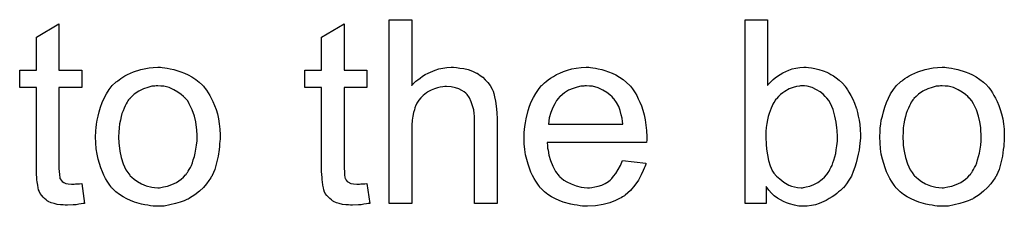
# Model space of a CAD drawing. Extents: x -1.3 to 9.2, y -4.6 to 3.5.
# Tile 136 of 215: x 7.2083 to 7.6381, y -1.5803 to -1.499. Entities that reach past the tile are written whole.
import ezdxf

# ---------------------------------------------------------------- set-up
doc = ezdxf.new("R2010")
doc.units = 0
doc.layers.add('acc-ni-360-23-a_document', color=1, linetype='CONTINUOUS')

msp = doc.modelspace()

# ---------------------------------------------------------------- linework, layer by layer
at = {"layer": 'acc-ni-360-23-a_document', "color": 1}
for points in [[(7.379391, -1.527667), (7.379506, -1.527552), (7.379738, -1.52732), (7.380085, -1.526973), (7.380663, -1.526395), (7.381242, -1.525816), (7.382052, -1.525122), (7.383093, -1.524428), (7.384134, -1.523618), (7.385291, -1.522924), (7.386564, -1.522229), (7.389572, -1.520957), (7.391192, -1.520378), (7.392928, -1.520031), (7.394779, -1.5198), (7.39663, -1.519684), (7.397671, -1.519684), (7.398944, -1.5198), (7.400448, -1.520031), (7.402184, -1.520263), (7.404035, -1.520725), (7.405886, -1.52142), (7.407737, -1.522229), (7.407969, -1.522345), (7.408547, -1.522692), (7.409357, -1.523271), (7.410398, -1.524081), (7.41144, -1.525122), (7.412597, -1.526279), (7.413638, -1.527667), (7.414564, -1.529287), (7.414679, -1.529519), (7.414911, -1.530097), (7.415258, -1.531138), (7.415605, -1.532642), (7.415952, -1.534494), (7.416299, -1.536692), (7.41653, -1.539353), (7.416646, -1.542361), (7.416646, -1.579038), (7.406812, -1.579038), (7.406812, -1.542246), (7.406812, -1.54213), (7.406812, -1.541899), (7.406812, -1.541551), (7.406812, -1.541089), (7.406696, -1.539816), (7.406465, -1.538196), (7.406002, -1.536461), (7.405423, -1.534725), (7.404613, -1.53299), (7.403572, -1.531601), (7.403456, -1.531486), (7.402993, -1.531023), (7.402299, -1.530444), (7.401258, -1.529866), (7.399985, -1.529171), (7.398481, -1.528709), (7.39663, -1.528246), (7.394547, -1.52813), (7.393853, -1.52813), (7.393043, -1.528246), (7.391886, -1.528362), (7.390729, -1.528709), (7.389341, -1.529056), (7.387953, -1.529634), (7.386448, -1.530444), (7.386333, -1.53056), (7.38587, -1.530907), (7.385176, -1.53137), (7.384366, -1.532064), (7.38344, -1.53299), (7.382515, -1.534031), (7.381705, -1.535304), (7.381011, -1.536692), (7.380895, -1.536923), (7.380779, -1.537386), (7.380548, -1.538312), (7.380201, -1.539469), (7.379854, -1.540973), (7.379622, -1.542824), (7.379506, -1.544907), (7.379391, -1.547336), (7.379391, -1.579038), (7.369556, -1.579038), (7.369556, -1.498974), (7.379391, -1.498974), (7.379391, -1.527667)], [(7.534776, -1.527552), (7.534891, -1.527436), (7.535007, -1.527205), (7.535354, -1.526858), (7.535933, -1.526279), (7.536511, -1.5257), (7.537206, -1.525006), (7.538131, -1.524312), (7.539057, -1.523618), (7.541371, -1.522114), (7.544032, -1.520957), (7.545536, -1.520378), (7.547156, -1.520031), (7.548891, -1.5198), (7.550627, -1.519684), (7.551552, -1.519684), (7.552594, -1.5198), (7.553866, -1.519915), (7.55537, -1.520263), (7.557106, -1.52061), (7.558957, -1.521188), (7.560693, -1.521882), (7.560924, -1.521998), (7.561502, -1.522229), (7.562428, -1.522808), (7.563469, -1.523502), (7.564742, -1.524312), (7.566015, -1.525353), (7.567403, -1.526626), (7.56856, -1.528014), (7.568676, -1.52813), (7.569023, -1.528709), (7.569601, -1.529518), (7.570296, -1.53056), (7.571106, -1.531948), (7.571916, -1.533568), (7.572725, -1.535419), (7.57342, -1.537386), (7.57342, -1.537502), (7.573535, -1.537618), (7.573651, -1.537965), (7.573767, -1.538312), (7.573998, -1.539469), (7.574345, -1.540973), (7.574692, -1.542708), (7.575039, -1.544675), (7.575155, -1.546873), (7.575271, -1.549188), (7.575271, -1.549303), (7.575271, -1.549882), (7.575271, -1.550576), (7.575155, -1.551617), (7.575039, -1.55289), (7.574924, -1.554278), (7.574692, -1.555898), (7.574345, -1.557634), (7.57342, -1.561336), (7.572841, -1.563303), (7.572147, -1.565154), (7.571337, -1.567121), (7.570296, -1.568857), (7.569139, -1.570592), (7.567866, -1.572212), (7.56775, -1.572328), (7.567519, -1.572559), (7.567172, -1.572906), (7.566593, -1.573485), (7.565783, -1.574063), (7.564974, -1.574757), (7.564048, -1.575451), (7.562891, -1.576261), (7.561618, -1.576956), (7.560346, -1.577765), (7.557222, -1.579038), (7.555602, -1.579617), (7.553866, -1.579964), (7.552015, -1.580195), (7.550164, -1.580311), (7.549701, -1.580311), (7.549123, -1.580195), (7.548428, -1.580195), (7.547618, -1.580079), (7.546577, -1.579848), (7.544263, -1.57927), (7.54299, -1.578807), (7.541718, -1.578228), (7.540329, -1.577534), (7.539057, -1.576724), (7.537668, -1.575683), (7.536396, -1.574526), (7.535239, -1.573253), (7.534082, -1.571749), (7.534082, -1.579038), (7.524941, -1.579038), (7.524941, -1.498974), (7.534776, -1.498974), (7.534776, -1.527552)], [(7.225394, -1.520957), (7.235344, -1.520957), (7.235344, -1.528593), (7.225394, -1.528593), (7.225394, -1.562725), (7.225394, -1.562956), (7.225394, -1.563419), (7.225394, -1.564113), (7.22551, -1.564923), (7.225625, -1.566774), (7.225741, -1.567584), (7.225857, -1.568162), (7.225972, -1.568394), (7.22632, -1.568857), (7.226782, -1.569435), (7.227592, -1.570014), (7.227824, -1.570129), (7.228402, -1.570361), (7.229444, -1.570592), (7.230948, -1.570708), (7.232105, -1.570708), (7.232683, -1.570592), (7.233493, -1.570592), (7.234419, -1.570476), (7.235344, -1.570361), (7.236617, -1.579038), (7.236386, -1.579038), (7.235923, -1.579154), (7.235113, -1.57927), (7.234072, -1.579385), (7.232914, -1.579617), (7.231642, -1.579732), (7.229096, -1.579848), (7.228171, -1.579848), (7.227245, -1.579732), (7.226088, -1.579617), (7.2247, -1.579501), (7.223311, -1.579154), (7.222039, -1.578807), (7.220766, -1.578228), (7.22065, -1.578113), (7.220303, -1.577881), (7.21984, -1.577534), (7.219146, -1.576956), (7.218568, -1.576377), (7.217873, -1.575567), (7.217179, -1.574757), (7.216717, -1.573716), (7.216717, -1.5736), (7.216485, -1.573138), (7.216369, -1.572328), (7.216138, -1.571171), (7.215907, -1.569667), (7.215791, -1.568741), (7.215791, -1.5677), (7.215675, -1.566427), (7.21556, -1.565154), (7.21556, -1.563766), (7.21556, -1.562146), (7.21556, -1.528593), (7.20827, -1.528593), (7.20827, -1.520957), (7.21556, -1.520957), (7.21556, -1.50661), (7.225394, -1.500709), (7.225394, -1.520957)], [(7.349887, -1.520957), (7.359837, -1.520957), (7.359837, -1.528593), (7.349887, -1.528593), (7.349887, -1.562725), (7.349887, -1.562956), (7.349887, -1.563419), (7.349887, -1.564113), (7.350003, -1.564923), (7.350119, -1.566774), (7.350234, -1.567584), (7.35035, -1.568162), (7.350466, -1.568394), (7.350813, -1.568857), (7.351276, -1.569435), (7.352086, -1.570014), (7.352317, -1.570129), (7.352895, -1.570361), (7.353937, -1.570592), (7.355441, -1.570708), (7.356598, -1.570708), (7.357176, -1.570592), (7.357986, -1.570592), (7.358912, -1.570476), (7.359837, -1.570361), (7.36111, -1.579038), (7.360879, -1.579038), (7.360416, -1.579154), (7.359606, -1.57927), (7.358565, -1.579385), (7.357408, -1.579617), (7.356135, -1.579732), (7.35359, -1.579848), (7.352664, -1.579848), (7.351738, -1.579732), (7.350581, -1.579617), (7.349193, -1.579501), (7.347805, -1.579154), (7.346532, -1.578807), (7.345259, -1.578228), (7.345144, -1.578113), (7.344796, -1.577881), (7.344334, -1.577534), (7.343639, -1.576956), (7.343061, -1.576377), (7.342367, -1.575567), (7.341672, -1.574757), (7.34121, -1.573716), (7.34121, -1.5736), (7.340978, -1.573138), (7.340863, -1.572328), (7.340631, -1.571171), (7.3404, -1.569667), (7.340284, -1.568741), (7.340284, -1.5677), (7.340168, -1.566427), (7.340053, -1.565154), (7.340053, -1.563766), (7.340053, -1.562146), (7.340053, -1.528593), (7.332764, -1.528593), (7.332764, -1.520957), (7.340053, -1.520957), (7.340053, -1.50661), (7.349887, -1.500709), (7.349887, -1.520957)], [(7.270517, -1.5198), (7.271558, -1.519916), (7.272715, -1.520147), (7.273988, -1.520378), (7.275492, -1.52061), (7.278616, -1.521651), (7.280236, -1.522229), (7.281856, -1.523039), (7.283475, -1.523849), (7.285095, -1.525006), (7.286599, -1.526163), (7.288103, -1.527552), (7.288219, -1.527667), (7.28845, -1.527899), (7.288798, -1.528362), (7.28926, -1.52894), (7.289839, -1.52975), (7.290533, -1.530791), (7.291227, -1.531948), (7.291922, -1.533221), (7.292616, -1.534609), (7.29331, -1.536345), (7.294004, -1.53808), (7.294583, -1.540047), (7.295045, -1.54213), (7.295392, -1.544328), (7.295624, -1.546642), (7.29574, -1.549188), (7.29574, -1.549303), (7.29574, -1.54965), (7.29574, -1.550229), (7.29574, -1.551039), (7.295624, -1.551964), (7.295508, -1.553121), (7.295508, -1.554278), (7.295277, -1.555551), (7.29493, -1.558444), (7.294235, -1.561336), (7.293426, -1.564229), (7.292269, -1.56689), (7.292269, -1.567005), (7.292153, -1.567121), (7.291922, -1.567468), (7.29169, -1.567931), (7.29088, -1.569088), (7.289839, -1.570476), (7.28845, -1.572096), (7.286715, -1.573716), (7.284748, -1.575336), (7.282434, -1.57684), (7.282318, -1.57684), (7.282203, -1.576956), (7.281856, -1.577187), (7.281277, -1.577418), (7.280699, -1.57765), (7.280004, -1.577881), (7.278269, -1.578575), (7.276302, -1.579154), (7.273872, -1.579732), (7.271327, -1.580195), (7.26855, -1.580311), (7.267393, -1.580311), (7.266467, -1.580195), (7.265426, -1.58008), (7.264269, -1.579848), (7.262881, -1.579617), (7.261492, -1.579385), (7.258368, -1.57846), (7.256633, -1.577765), (7.255013, -1.577071), (7.253393, -1.576146), (7.251774, -1.575104), (7.25027, -1.573947), (7.248765, -1.572559), (7.24865, -1.572443), (7.248418, -1.572212), (7.248071, -1.571749), (7.247608, -1.571055), (7.24703, -1.570245), (7.246451, -1.569319), (7.245757, -1.568162), (7.245063, -1.566774), (7.244369, -1.56527), (7.243675, -1.563534), (7.243096, -1.561683), (7.242518, -1.559716), (7.242055, -1.557518), (7.241708, -1.555204), (7.241476, -1.552659), (7.241361, -1.549997), (7.241361, -1.549766), (7.241361, -1.549303), (7.241476, -1.548493), (7.241476, -1.547336), (7.241592, -1.546064), (7.241823, -1.544444), (7.242055, -1.542824), (7.242518, -1.540973), (7.24298, -1.539122), (7.243559, -1.537155), (7.244253, -1.535072), (7.245179, -1.533105), (7.246104, -1.531254), (7.247377, -1.529403), (7.24865, -1.527667), (7.25027, -1.526163), (7.250385, -1.526048), (7.250617, -1.525932), (7.251079, -1.525585), (7.251658, -1.525122), (7.252352, -1.524659), (7.253278, -1.524081), (7.254203, -1.523502), (7.25536, -1.522924), (7.256633, -1.522345), (7.258021, -1.521767), (7.261145, -1.520725), (7.264732, -1.519916), (7.266583, -1.5198), (7.26855, -1.519684), (7.269707, -1.519684), (7.270517, -1.5198)], [(7.457488, -1.5198), (7.458414, -1.519916), (7.459571, -1.520147), (7.460843, -1.520378), (7.462348, -1.520725), (7.463736, -1.521072), (7.465356, -1.521651), (7.46686, -1.522229), (7.46848, -1.523039), (7.4701, -1.523965), (7.471719, -1.525006), (7.473223, -1.526279), (7.474612, -1.527667), (7.474727, -1.527783), (7.474959, -1.528014), (7.475306, -1.528477), (7.475769, -1.529171), (7.476347, -1.529981), (7.476926, -1.530907), (7.47762, -1.532064), (7.478314, -1.533452), (7.479008, -1.534957), (7.479703, -1.536576), (7.480281, -1.538428), (7.48086, -1.540394), (7.481322, -1.542593), (7.481669, -1.544907), (7.481901, -1.547336), (7.482017, -1.549997), (7.482017, -1.550113), (7.482017, -1.550576), (7.482017, -1.551386), (7.481901, -1.552543), (7.438513, -1.552543), (7.438513, -1.552659), (7.438513, -1.553006), (7.438629, -1.553468), (7.438629, -1.554163), (7.438745, -1.554973), (7.438976, -1.555898), (7.439323, -1.557981), (7.440017, -1.560295), (7.440943, -1.56284), (7.442216, -1.565154), (7.443836, -1.567237), (7.443951, -1.567237), (7.444067, -1.567468), (7.444761, -1.568047), (7.445802, -1.568857), (7.447191, -1.569667), (7.449042, -1.570592), (7.451125, -1.571402), (7.453439, -1.57198), (7.454711, -1.572096), (7.4561, -1.572212), (7.457025, -1.572212), (7.458067, -1.572096), (7.459339, -1.571865), (7.460728, -1.571518), (7.462348, -1.571055), (7.463852, -1.570361), (7.465356, -1.569435), (7.465471, -1.569319), (7.46605, -1.568857), (7.466744, -1.568162), (7.467554, -1.567237), (7.46848, -1.565964), (7.469521, -1.564344), (7.470562, -1.562493), (7.471488, -1.560295), (7.481669, -1.561568), (7.481669, -1.561683), (7.481554, -1.561915), (7.481438, -1.562377), (7.481207, -1.563072), (7.48086, -1.563766), (7.480512, -1.564691), (7.479587, -1.566658), (7.47843, -1.568857), (7.47681, -1.571171), (7.474959, -1.573369), (7.472645, -1.575451), (7.472529, -1.575451), (7.472298, -1.575683), (7.471951, -1.575914), (7.471488, -1.576261), (7.470794, -1.576609), (7.4701, -1.576956), (7.469174, -1.577418), (7.468133, -1.577881), (7.466976, -1.578344), (7.465819, -1.578807), (7.462926, -1.579501), (7.459686, -1.58008), (7.4561, -1.580311), (7.454827, -1.580311), (7.454017, -1.580195), (7.452976, -1.58008), (7.451703, -1.579848), (7.450315, -1.579617), (7.448811, -1.579385), (7.445571, -1.57846), (7.443836, -1.577765), (7.442216, -1.577071), (7.44048, -1.576146), (7.43886, -1.575104), (7.437356, -1.573947), (7.435852, -1.572559), (7.435737, -1.572443), (7.435505, -1.572212), (7.435158, -1.571749), (7.434695, -1.571055), (7.434117, -1.570245), (7.433538, -1.569319), (7.432844, -1.568162), (7.43215, -1.56689), (7.431456, -1.565386), (7.430761, -1.563766), (7.430183, -1.561915), (7.429605, -1.559948), (7.429142, -1.557865), (7.428795, -1.555551), (7.428563, -1.553121), (7.428448, -1.550576), (7.428448, -1.55046), (7.428448, -1.549882), (7.428448, -1.549188), (7.428563, -1.548146), (7.428679, -1.546874), (7.428795, -1.545485), (7.429026, -1.543865), (7.429373, -1.542246), (7.430299, -1.538543), (7.430877, -1.536692), (7.431571, -1.534725), (7.432497, -1.532874), (7.433538, -1.531138), (7.434695, -1.529403), (7.435968, -1.527783), (7.436084, -1.527667), (7.436315, -1.527436), (7.436778, -1.527089), (7.437356, -1.52651), (7.438051, -1.525932), (7.438976, -1.525238), (7.440017, -1.524428), (7.44129, -1.523734), (7.442563, -1.522924), (7.444067, -1.522229), (7.445687, -1.521535), (7.447422, -1.520957), (7.449274, -1.520378), (7.45124, -1.520031), (7.453323, -1.5198), (7.455521, -1.519684), (7.456678, -1.519684), (7.457488, -1.5198)], [(7.612873, -1.5198), (7.613915, -1.519915), (7.615072, -1.520147), (7.616344, -1.520378), (7.617848, -1.52061), (7.620972, -1.521651), (7.622592, -1.522229), (7.624212, -1.523039), (7.625832, -1.523849), (7.627452, -1.525006), (7.628956, -1.526163), (7.63046, -1.527552), (7.630575, -1.527667), (7.630807, -1.527899), (7.631154, -1.528361), (7.631617, -1.52894), (7.632195, -1.52975), (7.632889, -1.530791), (7.633584, -1.531948), (7.634278, -1.533221), (7.634972, -1.534609), (7.635666, -1.536345), (7.63636, -1.53808), (7.636939, -1.540047), (7.637402, -1.54213), (7.637749, -1.544328), (7.63798, -1.546642), (7.638096, -1.549188), (7.638096, -1.549303), (7.638096, -1.54965), (7.638096, -1.550229), (7.638096, -1.551039), (7.63798, -1.551964), (7.637864, -1.553121), (7.637864, -1.554278), (7.637633, -1.555551), (7.637286, -1.558444), (7.636592, -1.561336), (7.635782, -1.564228), (7.634625, -1.56689), (7.634625, -1.567005), (7.634509, -1.567121), (7.634278, -1.567468), (7.634046, -1.567931), (7.633236, -1.569088), (7.632195, -1.570476), (7.630807, -1.572096), (7.629071, -1.573716), (7.627104, -1.575336), (7.62479, -1.57684), (7.624675, -1.57684), (7.624559, -1.576956), (7.624212, -1.577187), (7.623633, -1.577418), (7.623055, -1.57765), (7.622361, -1.577881), (7.620625, -1.578575), (7.618658, -1.579154), (7.616229, -1.579732), (7.613683, -1.580195), (7.610906, -1.580311), (7.609749, -1.580311), (7.608824, -1.580195), (7.607783, -1.580079), (7.606626, -1.579848), (7.605237, -1.579617), (7.603849, -1.579385), (7.600725, -1.57846), (7.598989, -1.577765), (7.597369, -1.577071), (7.59575, -1.576146), (7.59413, -1.575104), (7.592626, -1.573947), (7.591122, -1.572559), (7.591006, -1.572443), (7.590775, -1.572212), (7.590427, -1.571749), (7.589965, -1.571055), (7.589386, -1.570245), (7.588808, -1.569319), (7.588114, -1.568162), (7.587419, -1.566774), (7.586725, -1.56527), (7.586031, -1.563534), (7.585452, -1.561683), (7.584874, -1.559716), (7.584411, -1.557518), (7.584064, -1.555204), (7.583833, -1.552659), (7.583717, -1.549997), (7.583717, -1.549766), (7.583717, -1.549303), (7.583833, -1.548493), (7.583833, -1.547336), (7.583948, -1.546064), (7.58418, -1.544444), (7.584411, -1.542824), (7.584874, -1.540973), (7.585337, -1.539122), (7.585915, -1.537155), (7.586609, -1.535072), (7.587535, -1.533105), (7.588461, -1.531254), (7.589733, -1.529403), (7.591006, -1.527667), (7.592626, -1.526163), (7.592742, -1.526047), (7.592973, -1.525932), (7.593436, -1.525585), (7.594014, -1.525122), (7.594708, -1.524659), (7.595634, -1.524081), (7.59656, -1.523502), (7.597717, -1.522924), (7.598989, -1.522345), (7.600378, -1.521767), (7.603502, -1.520725), (7.607088, -1.519915), (7.60894, -1.5198), (7.610906, -1.519684), (7.612063, -1.519684), (7.612873, -1.5198)], [(7.26855, -1.527783), (7.267856, -1.527783), (7.267277, -1.527899), (7.266005, -1.528014), (7.264269, -1.528477), (7.262302, -1.529171), (7.26022, -1.530097), (7.258253, -1.531486), (7.257212, -1.532411), (7.256286, -1.533337), (7.256286, -1.533452), (7.256055, -1.533568), (7.255823, -1.533915), (7.255476, -1.534378), (7.255129, -1.534957), (7.254782, -1.535651), (7.254319, -1.536576), (7.253856, -1.537502), (7.253393, -1.538659), (7.252931, -1.539816), (7.252583, -1.541204), (7.252236, -1.542708), (7.251889, -1.544328), (7.251658, -1.546064), (7.251542, -1.548031), (7.251426, -1.549997), (7.251426, -1.550113), (7.251426, -1.55046), (7.251426, -1.551039), (7.251542, -1.551849), (7.251542, -1.552774), (7.251658, -1.553816), (7.252005, -1.556245), (7.252583, -1.559022), (7.253509, -1.561799), (7.254666, -1.56446), (7.255476, -1.565617), (7.256286, -1.566774), (7.256402, -1.566774), (7.256517, -1.567005), (7.257212, -1.567584), (7.258253, -1.568509), (7.259641, -1.569435), (7.261377, -1.570476), (7.263459, -1.571402), (7.265889, -1.57198), (7.267162, -1.572096), (7.26855, -1.572212), (7.269244, -1.572212), (7.269823, -1.572096), (7.271096, -1.571865), (7.272831, -1.571518), (7.274682, -1.570823), (7.276765, -1.569898), (7.278732, -1.568509), (7.279773, -1.567584), (7.280699, -1.566658), (7.280814, -1.566543), (7.28093, -1.566427), (7.281161, -1.56608), (7.281508, -1.565617), (7.281856, -1.565039), (7.282318, -1.564344), (7.282781, -1.563419), (7.283244, -1.562493), (7.283707, -1.561336), (7.284054, -1.560063), (7.284517, -1.558675), (7.284864, -1.557171), (7.285211, -1.555435), (7.285442, -1.5537), (7.285674, -1.551733), (7.285674, -1.54965), (7.285674, -1.549535), (7.285674, -1.549188), (7.285674, -1.548609), (7.285558, -1.547915), (7.285558, -1.546989), (7.285442, -1.545948), (7.285095, -1.543518), (7.284517, -1.540973), (7.283591, -1.538196), (7.282318, -1.535651), (7.281624, -1.534378), (7.280699, -1.533337), (7.280699, -1.533221), (7.280467, -1.533105), (7.279773, -1.532411), (7.278732, -1.531601), (7.277343, -1.53056), (7.275608, -1.529519), (7.273525, -1.528593), (7.271211, -1.528014), (7.269939, -1.527899), (7.26855, -1.527783)], [(7.455637, -1.527783), (7.454943, -1.527783), (7.45448, -1.527899), (7.453207, -1.528014), (7.451703, -1.528362), (7.449852, -1.52894), (7.447885, -1.52975), (7.446034, -1.530907), (7.444183, -1.532411), (7.443951, -1.532642), (7.443489, -1.533221), (7.442679, -1.534262), (7.441869, -1.535651), (7.440943, -1.537271), (7.440133, -1.539353), (7.439439, -1.541783), (7.439092, -1.544444), (7.471604, -1.544444), (7.471604, -1.544328), (7.471604, -1.544097), (7.471488, -1.54375), (7.471488, -1.543287), (7.471257, -1.541899), (7.470909, -1.540394), (7.470331, -1.538543), (7.469752, -1.536808), (7.468827, -1.535072), (7.467785, -1.533568), (7.467785, -1.533452), (7.467554, -1.533337), (7.466976, -1.532642), (7.465934, -1.531717), (7.464546, -1.530676), (7.46281, -1.529634), (7.460728, -1.528709), (7.458298, -1.528014), (7.457025, -1.527899), (7.455637, -1.527783)], [(7.550858, -1.527783), (7.549123, -1.527783), (7.54866, -1.527899), (7.547387, -1.52813), (7.545883, -1.528477), (7.544148, -1.529171), (7.542296, -1.530213), (7.541371, -1.530791), (7.540445, -1.531601), (7.53952, -1.532411), (7.538594, -1.533452), (7.538594, -1.533568), (7.538363, -1.533684), (7.538131, -1.534031), (7.5379, -1.534494), (7.537553, -1.535072), (7.53709, -1.535766), (7.536743, -1.536576), (7.53628, -1.537502), (7.535817, -1.538659), (7.53547, -1.539816), (7.535007, -1.541204), (7.53466, -1.542593), (7.534429, -1.544213), (7.534197, -1.545948), (7.533966, -1.547684), (7.533966, -1.54965), (7.533966, -1.549766), (7.533966, -1.550113), (7.533966, -1.550692), (7.533966, -1.551386), (7.534082, -1.552196), (7.534082, -1.553237), (7.534313, -1.555435), (7.53466, -1.557865), (7.535123, -1.56041), (7.535817, -1.562725), (7.53628, -1.563766), (7.536743, -1.564691), (7.536743, -1.564807), (7.536974, -1.565039), (7.537206, -1.565386), (7.537553, -1.565848), (7.538594, -1.567121), (7.540098, -1.568394), (7.541833, -1.569782), (7.544032, -1.571055), (7.545189, -1.571518), (7.546577, -1.571865), (7.54785, -1.572096), (7.549354, -1.572212), (7.549932, -1.572212), (7.550395, -1.572096), (7.551668, -1.571865), (7.553172, -1.571518), (7.554908, -1.570823), (7.556759, -1.569898), (7.55861, -1.568509), (7.559536, -1.567584), (7.560461, -1.566658), (7.560461, -1.566543), (7.560693, -1.566427), (7.560924, -1.56608), (7.561155, -1.565617), (7.561618, -1.565038), (7.561965, -1.564344), (7.562428, -1.563419), (7.562891, -1.562493), (7.563238, -1.561336), (7.563701, -1.560179), (7.564164, -1.558791), (7.564511, -1.557286), (7.564742, -1.555667), (7.564974, -1.553931), (7.565205, -1.551964), (7.565205, -1.549997), (7.565205, -1.549882), (7.565205, -1.549535), (7.565205, -1.548956), (7.565089, -1.548146), (7.565089, -1.547221), (7.564974, -1.546064), (7.564626, -1.543634), (7.564164, -1.540973), (7.563354, -1.53808), (7.562197, -1.535535), (7.561502, -1.534262), (7.560693, -1.533221), (7.560693, -1.533105), (7.560461, -1.532989), (7.559883, -1.532411), (7.558957, -1.531485), (7.557684, -1.530444), (7.556065, -1.529518), (7.554213, -1.528593), (7.552015, -1.528014), (7.550858, -1.527783)], [(7.610906, -1.527783), (7.610212, -1.527783), (7.609634, -1.527899), (7.608361, -1.528014), (7.606626, -1.528477), (7.604659, -1.529171), (7.602576, -1.530097), (7.600609, -1.531485), (7.599568, -1.532411), (7.598642, -1.533337), (7.598642, -1.533452), (7.598411, -1.533568), (7.598179, -1.533915), (7.597832, -1.534378), (7.597485, -1.534956), (7.597138, -1.535651), (7.596675, -1.536576), (7.596212, -1.537502), (7.59575, -1.538659), (7.595287, -1.539816), (7.59494, -1.541204), (7.594593, -1.542708), (7.594246, -1.544328), (7.594014, -1.546064), (7.593899, -1.548031), (7.593783, -1.549997), (7.593783, -1.550113), (7.593783, -1.55046), (7.593783, -1.551039), (7.593899, -1.551849), (7.593899, -1.552774), (7.594014, -1.553815), (7.594361, -1.556245), (7.59494, -1.559022), (7.595865, -1.561799), (7.597022, -1.56446), (7.597832, -1.565617), (7.598642, -1.566774), (7.598758, -1.566774), (7.598874, -1.567005), (7.599568, -1.567584), (7.600609, -1.568509), (7.601998, -1.569435), (7.603733, -1.570476), (7.605816, -1.571402), (7.608245, -1.57198), (7.609518, -1.572096), (7.610906, -1.572212), (7.611601, -1.572212), (7.612179, -1.572096), (7.613452, -1.571865), (7.615187, -1.571518), (7.617038, -1.570823), (7.619121, -1.569898), (7.621088, -1.568509), (7.622129, -1.567584), (7.623055, -1.566658), (7.623171, -1.566543), (7.623286, -1.566427), (7.623518, -1.56608), (7.623865, -1.565617), (7.624212, -1.565038), (7.624675, -1.564344), (7.625137, -1.563419), (7.6256, -1.562493), (7.626063, -1.561336), (7.62641, -1.560063), (7.626873, -1.558675), (7.62722, -1.557171), (7.627567, -1.555435), (7.627799, -1.5537), (7.62803, -1.551733), (7.62803, -1.54965), (7.62803, -1.549535), (7.62803, -1.549188), (7.62803, -1.548609), (7.627914, -1.547915), (7.627914, -1.546989), (7.627799, -1.545948), (7.627452, -1.543518), (7.626873, -1.540973), (7.625947, -1.538196), (7.624675, -1.535651), (7.62398, -1.534378), (7.623055, -1.533337), (7.623055, -1.533221), (7.622824, -1.533105), (7.622129, -1.532411), (7.621088, -1.531601), (7.6197, -1.53056), (7.617964, -1.529518), (7.615882, -1.528593), (7.613568, -1.528014), (7.612295, -1.527899), (7.610906, -1.527783)]]:
    msp.add_lwpolyline(points, dxfattribs=at)

doc.saveas('drawing.dxf')
